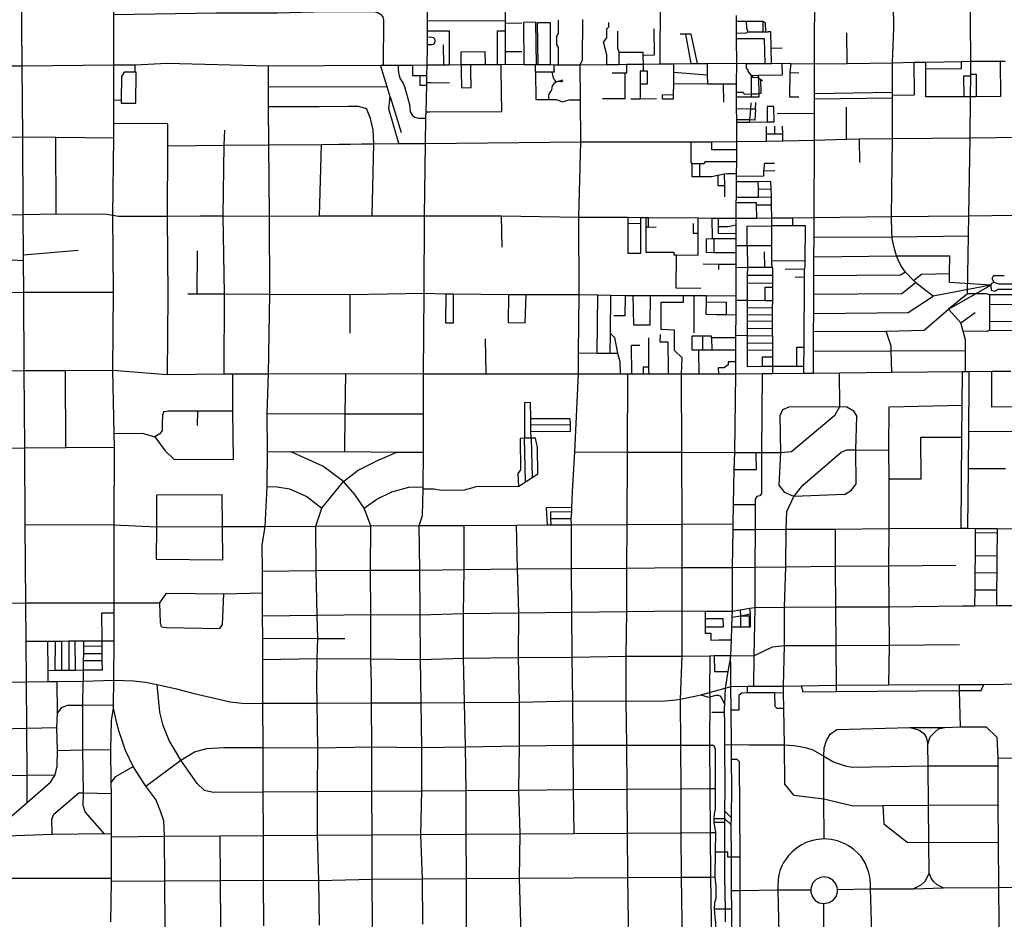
# Model space of a CAD drawing. Header units: millimetres. Extents: x 35 to 72953, y -43 to 70184.
# Tile 77 of 204: x 34433 to 36985, y 33298 to 35629. Entities that reach past the tile are written whole.
import ezdxf

# ---------------------------------------------------------------- set-up
doc = ezdxf.new("R2010")
doc.units = ezdxf.units.MM
doc.layers.add('roads_2', color=2, linetype='Continuous')
doc.layers.add('roads_3', color=3, linetype='Continuous')

msp = doc.modelspace()

# ---------------------------------------------------------------- linework, layer by layer
at = {"layer": 'roads_2'}
for points in [[(35477.96, 33285.18), (35476.97, 33402.21), (35473.15, 33517.46), (35475.41, 33630.68), (35475.34, 33742.86), (35473.39, 33858.52), (35471.64, 33971.06), (35471.25, 34086.44), (35470.3, 34202.35), (35468.47, 34317.74), (35477.41, 34344.18), (35479.2, 34412.88), (35479.35, 34418.43), (35480.03, 34507.7), (35479.75, 34607.21), (35479.83, 34711.19), (35481.36, 34920.1), (35482.08, 35120.07), (35484.55, 35307.74), (35486.25, 35373.69), (35486.64, 35390.14), (35488.25, 35458.65), (35488.42, 35465.7), (35488.85, 35484.19), (35489.5, 35511.56), (35489.91, 35557.61), (35489.97, 35563.21), (35490.15, 35583.82), (35490.19, 35587.97), (35490.29, 35599.27), (35490.53, 35625.98), (35491.19, 35728.02)], [(33058.73, 34712.26), (33075.71, 34712.34), (33236.07, 34713.16), (33433.57, 34714.17), (33491.66, 34714.47), (33637.14, 34715.22), (33842.61, 34716.27), (33953.28, 34716.85), (34047.66, 34717.33), (34153.77, 34717.88), (34245.88, 34718.37), (34348.79, 34718.9), (34445.35, 34719.41), (34551.94, 34719.95), (34674.75, 34720.61), (34815.87, 34709.32), (34962.9, 34710.62), (34985.68, 34710.63), (35078.2, 34710.51)], [(35078.2, 34710.51), (35278.62, 34711.39), (35479.83, 34711.19), (35641.77, 34711.13), (35881.15, 34710.96), (35989.37, 34711.03), (36009.35, 34710.88), (36019.29, 34710.88), (36049.34, 34710.86), (36064.37, 34710.84), (36114.53, 34711.11), (36148.7, 34710.8), (36193.76, 34710.77), (36243.83, 34710.74), (36288.72, 34710.7)], [(36288.72, 34710.7), (36357, 34711.39), (36384.42, 34711.67), (36465.65, 34712.51), (36490.16, 34712.75), (36557.86, 34713.44), (36693.61, 34715.41), (36876.52, 34716.73), (36884.26, 34716.79), (36893.7, 34716.88), (36952.12, 34717.48), (37001.76, 34718)]]:
    msp.add_lwpolyline(points, dxfattribs=at)
at = {"layer": 'roads_3'}
for points in [[(36893.18, 35120.4), (36896.13, 35322.54), (36897.34, 35428.82), (36897.96, 35483.14), (36898.01, 35487.53), (36898.39, 35520.88), (36896.23, 35733), (36897, 35931.37), (36897.91, 36134.37), (36897.26, 36339.62), (36895.92, 36466.82)], [(36490.16, 34712.75), (36490.42, 34769.21), (36490.66, 34820.43), (36490.82, 34867.26), (36490.98, 34917.75), (36491.2, 34965.06), (36491.42, 35014.21), (36491.82, 35064.63), (36492.22, 35116.11), (36492.52, 35316.71), (36492.79, 35385.52), (36492.93, 35422.37), (36493.24, 35436.48), (36493.3, 35514.09), (36494.22, 35731.84), (36492.82, 35931.93), (36496.15, 36135.08), (36495.73, 36336.53)], [(34677.81, 35511.44), (34677.72, 35641.99), (34676.08, 35713.59), (34676.85, 35802.89), (34676.03, 35862.41), (34674.39, 35915.51), (34673.56, 35962.97), (34672.6, 36046.48), (34672.52, 36053.14), (34672.36, 36066.73), (34671.34, 36114.5), (34670.76, 36316.61)], [(35692.1, 35512.89), (35692.16, 35546), (35692.27, 35599.41), (35692.31, 35619.67), (35692.33, 35626.57), (35692.53, 35728.77), (35692.53, 35743.86), (35692.44, 35931.4), (35688.81, 36132.01)], [(34453.01, 33600.4), (34452.52, 33671.22), (34451.69, 33792.56), (34450.87, 33913.25), (34450.14, 34018.57), (34449.46, 34117.8), (34448.07, 34320.42), (34446.71, 34518.94), (34445.35, 34719.41), (34443.95, 34922.93), (34443.38, 35004.71), (34443.29, 35019.67), (34442.57, 35123.82), (34441.19, 35324.88), (34440.27, 35508.79), (34438.52, 35715.87), (34437.2, 35907.93)], [(36093.42, 35514.18), (36094.22, 35684.22), (36093.6, 35720.76)], [(36884.26, 34716.79), (36884.13, 34752.12), (36884.06, 34770.68), (36883.97, 34798.87), (36877.99, 34821.36), (36872.3, 34842.69), (36840.42, 34878.49), (36950.04, 34940.96), (36800.53, 34912.17), (36775.36, 34931.6), (36755.05, 34947.28), (36749.41, 34953.09), (36729.16, 34973.95), (36718.79, 34989.03), (36711.84, 35001.73), (36705.56, 35016.85), (36699.32, 35038.18), (36694.14, 35061.64), (36693.84, 35066.24), (36693.2, 35076.08), (36692.8, 35118.33), (36694.75, 35320.48), (36694.74, 35424.87), (36694.75, 35433.24), (36695, 35439.61), (36694.74, 35517.14), (36698.08, 35606.65), (36696.99, 35731.34)], [(34677.72, 35641.99), (34942.81, 35645.99), (35101.46, 35646.06), (35226.76, 35649.62), (35348.58, 35649.71), (35360.16, 35648.16), (35368.4, 35642.99), (35374.01, 35635.87), (35376.09, 35627.1), (35375.32, 35510.82)], [(35490.53, 35625.98), (35692.33, 35626.57)], [(35692.31, 35619.67), (35734.5, 35620.31)], [(35772.25, 35512.29), (35771.24, 35621.84), (35738.83, 35621.12), (35739.49, 35512.52)], [(35776.62, 35512.25), (35775.54, 35621.33), (35807.6, 35621.52), (35808.2, 35512)], [(35829.83, 35511.83), (35829.27, 35557.39), (35825.51, 35563.39), (35824.96, 35585.92), (35830.01, 35592.84), (35829.64, 35627.62)], [(35885.91, 35511.42), (35892.2, 35524.22), (35892.71, 35629.42)], [(35955.07, 35512.64), (35954.89, 35537.2), (35946.15, 35570.45), (35954.54, 35581.87), (35954.41, 35605.22), (35960.01, 35609.84), (35959.99, 35621)], [(36275.38, 33976.35), (36276.32, 33981.26), (36277.83, 34021.34), (36279.11, 34055.41), (36279.69, 34079.76), (36280.08, 34095.94), (36280.75, 34209.47), (36281.79, 34307.56), (36281.78, 34322.05), (36282.95, 34372.41), (36285.05, 34462.77), (36286.1, 34507.48), (36288.72, 34710.7), (36288.94, 34742.11), (36289.16, 34773.28), (36289.38, 34804.2), (36289.42, 34810.99), (36289.8, 34864.18), (36290.06, 34901.49), (36290.14, 34912.99), (36290.05, 34986.86), (36290.03, 34993.8), (36290, 35024.21), (36289.97, 35043.42), (36290.02, 35061.16), (36289.92, 35074.5), (36289.89, 35096.87), (36289.88, 35113.92), (36290.33, 35154.12), (36290.49, 35168.32), (36290.93, 35208.3), (36291.09, 35223), (36291.16, 35229.41), (36291.52, 35261.42), (36291.86, 35291.1), (36292.1, 35312.51), (36291.4, 35363.21), (36291.32, 35369.29), (36290.91, 35398.68), (36290.5, 35428.5), (36290.63, 35440.69), (36290.84, 35461.99), (36291.38, 35515.7), (36291.16, 35578.51), (36291.1, 35594.23), (36291, 35624.15), (36290.95, 35639.03)], [(36360.33, 35597.39), (36359.72, 35623.78), (36316.23, 35624.01), (36291, 35624.15)], [(36316.23, 35624.01), (36316.91, 35607.66), (36320.43, 35597.26)], [(36367.02, 35597.4), (36366.28, 35620.13), (36359.72, 35623.78)], [(35490.29, 35599.27), (35546, 35599.75), (35546.57, 35511.93)], [(35671.42, 35512.76), (35671.38, 35599.42), (35692.27, 35599.41)], [(35986.91, 35512.76), (35986.45, 35544.59), (35982.91, 35554.02), (35983.08, 35598.51)], [(36048.42, 35537.01), (36078.09, 35537.22), (36077.62, 35604.47)], [(36158.78, 35591.12), (36144.89, 35590.86)], [(36189.38, 35514.91), (36173.43, 35591.04), (36158.78, 35591.12), (36172.71, 35514.78)], [(36291.1, 35594.23), (36314.09, 35593.99), (36320.43, 35597.26)], [(36320.43, 35597.26), (36360.33, 35597.39), (36367.02, 35597.4), (36372.66, 35597.41)], [(36381.72, 35515.39), (36380.61, 35555.27), (36379.53, 35597.47), (36372.66, 35597.41)], [(36577.41, 35515.37), (36576.85, 35594.6)], [(35490.15, 35583.82), (35501.12, 35583.51), (35504.46, 35582.31), (35507.94, 35578.68), (35509.58, 35575.03), (35509.34, 35571.44), (35508.39, 35568.24), (35507.12, 35566.23), (35504.47, 35564.21), (35501.76, 35563.52), (35498.66, 35563.33), (35489.97, 35563.21)], [(36364.98, 35515.26), (36364.65, 35547.67), (36363.79, 35578.91), (36336.61, 35578.84), (36291.16, 35578.51)], [(35532.34, 35511.84), (35531.44, 35563.35)], [(35577.2, 35512.14), (35577.44, 35545.57), (35639.05, 35545.73), (35639.6, 35512.54)], [(35692.16, 35546), (35734.97, 35546.27)], [(35986.45, 35544.59), (36048.34, 35544.5), (36048.42, 35537.01), (36048.67, 35513.58), (36048.98, 35495.27), (36041.02, 35495.13), (36041.55, 35462.45), (36041.57, 35423.86)], [(36380.61, 35555.27), (36409.24, 35555.06)], [(34677.81, 35511.44), (34732.44, 35511.76), (34814.79, 35515.94), (35077.73, 35508.87), (35368, 35510.77), (35375.32, 35510.82), (35414.2, 35510.42), (35451.12, 35510.98), (35489.5, 35511.56), (35532.34, 35511.84), (35546.57, 35511.93), (35577.2, 35512.14), (35602.57, 35512.35), (35639.6, 35512.54), (35671.42, 35512.76), (35680.63, 35512.82), (35692.1, 35512.89), (35739.49, 35512.52), (35770.16, 35512.29), (35772.25, 35512.29), (35776.62, 35512.25), (35808.2, 35512), (35817.91, 35511.93), (35829.83, 35511.83), (35885.91, 35511.42), (35955.07, 35512.64), (35986.91, 35512.76), (36005.65, 35513.02), (36048.67, 35513.58), (36093.42, 35514.18), (36127.71, 35514.44), (36172.71, 35514.78), (36189.38, 35514.91), (36214.61, 35515.11), (36291.38, 35515.7), (36316.23, 35514.88), (36364.98, 35515.26), (36381.72, 35515.39), (36409.1, 35515.61), (36431.56, 35515.2), (36493.3, 35514.09), (36577.41, 35515.37), (36694.74, 35517.14), (36750.99, 35518.17), (36781.43, 35518.73), (36873.77, 35520.42), (36898.39, 35520.88), (36974.44, 35521.39), (36986.87, 35521.47)], [(36127.71, 35514.44), (36127.6, 35500.6), (36127.54, 35492.46), (36127.29, 35461.16), (36127.09, 35434.37), (36126.99, 35422.56), (36098.83, 35422.42), (36098.95, 35434.24), (36127.09, 35434.37)], [(36214.61, 35515.11), (36214.93, 35500.63), (36215.25, 35485.96), (36215.77, 35461.95), (36256.45, 35461.98), (36272.63, 35461.93), (36290.84, 35461.99)], [(36290.5, 35428.5), (36329.99, 35428.39), (36329.9, 35436.14), (36329.47, 35483.24), (36329.46, 35484.21), (36348.15, 35484.47), (36410.04, 35485.38), (36409.1, 35515.61)], [(36316.23, 35514.88), (36315.83, 35502.58), (36320.5, 35499.43), (36320.38, 35494.15), (36329.47, 35483.24), (36332.99, 35479.05), (36344.24, 35479.56), (36348.31, 35477.1), (36353.69, 35473.8), (36358.13, 35471.1)], [(36431.56, 35515.2), (36429.01, 35491.32), (36428.28, 35428.72), (36452.28, 35428.36)], [(36694.75, 35433.24), (36752.4, 35433.8), (36750.99, 35518.17)], [(36974.44, 35521.39), (36974.61, 35429.38), (36912.22, 35428.93), (36897.34, 35428.82), (36881.15, 35428.78), (36781.24, 35428.51), (36781.39, 35501.04), (36781.43, 35518.73)], [(36781.39, 35501.04), (36874.15, 35502.48), (36873.77, 35520.42)], [(33631.88, 35503.96), (33835.73, 35509.84), (34038.69, 35507.3), (34239.27, 35508.63), (34440.27, 35508.79), (34677.81, 35511.44)], [(34676.87, 33844.81), (34676.28, 33853.62), (34677.27, 33917.06), (34677.96, 34018.85), (34678.46, 34092.05), (34678.63, 34117.25), (34678.05, 34319.91), (34678.99, 34520.55), (34678.47, 34556.25), (34674.75, 34720.61), (34676.37, 34922.75), (34674.46, 35122.15), (34677.02, 35322.6), (34677.01, 35359.61), (34677.34, 35420.51), (34677.81, 35511.44)], [(34696.77, 35420.26), (34696.72, 35412.02), (34734.3, 35411.83), (34735.23, 35492.27), (34732.31, 35492.28), (34704.21, 35492.42), (34697.08, 35481.44), (34696.77, 35420.26)], [(34732.31, 35492.28), (34732.44, 35511.76)], [(35078.2, 34710.51), (35081.96, 34917.61), (35080.53, 35119.88), (35079.22, 35304.15), (35078.51, 35403.69), (35078.14, 35453.84), (35077.73, 35508.87)], [(35415.69, 35307.53), (35390.17, 35397.67), (35393.58, 35428.69), (35385.51, 35454.6), (35368, 35510.77)], [(35414.2, 35510.42), (35414.36, 35498.76), (35415.65, 35486.29), (35419.41, 35475.13), (35425.99, 35465.08), (35430.26, 35455.63), (35443.8, 35409.14), (35444.21, 35400.73), (35445.22, 35389.67), (35450.89, 35380.49), (35457.36, 35376.1), (35467.46, 35373.58), (35486.25, 35373.69)], [(35451.12, 35510.98), (35451.13, 35484.17), (35470.11, 35484.18), (35488.85, 35484.19)], [(35486.64, 35390.14), (35494.13, 35390.13), (35495.97, 35390.13), (35682.45, 35390.74), (35681.41, 35497.02), (35681.39, 35498.83), (35680.63, 35512.82)], [(35577.2, 35512.14), (35577.06, 35498.37), (35577.09, 35497.16), (35578.1, 35452.28), (35603.61, 35452.55), (35602.83, 35497.29), (35602.81, 35498.25), (35602.57, 35512.35)], [(35770.43, 35492.2), (35770.42, 35498.94), (35770.16, 35512.29)], [(35817.91, 35511.93), (35817.93, 35498.92), (35818.17, 35492.6), (35812.42, 35492.55), (35770.43, 35492.2)], [(35770.43, 35492.2), (35771.09, 35421.92), (35803.87, 35421.93), (35824.52, 35421.94), (35839.3, 35416.04), (35857.49, 35421.21), (35880.38, 35421.22), (35886.51, 35421.22)], [(35812.42, 35492.55), (35814.74, 35482.1), (35816.66, 35475.87), (35819.06, 35473.86), (35819.95, 35470.85), (35823.11, 35466.57), (35828.78, 35469.22), (35841.26, 35472.76)], [(35869.78, 33520.21), (35868.72, 33633.59), (35867.65, 33748.49), (35866.58, 33863.38), (35864.89, 33976.56), (35864.45, 34093.26), (35863.38, 34206.58), (35863.67, 34319.83), (35862.81, 34336.51), (35863.97, 34353.19), (35864.08, 34364.7), (35865.76, 34406.12), (35871.49, 34508.52), (35881.15, 34710.96), (35881.61, 34764.97), (35882.9, 34916.3), (35882.27, 35117.23), (35887.23, 35312.28), (35886.51, 35421.22), (35885.91, 35511.42)], [(36005.65, 35513.02), (36005.86, 35489.62), (36001.24, 35489.62), (36001.65, 35423.34), (35943.55, 35423.05)], [(36001.24, 35489.62), (35968.4, 35489.7)], [(36041.55, 35462.45), (36060.62, 35462.46), (36060.23, 35495.14), (36048.98, 35495.27)], [(36127.54, 35492.46), (36215.25, 35485.96)], [(36429.01, 35491.32), (36452.76, 35491.21)], [(35470.11, 35484.18), (35470.12, 35458.64), (35488.25, 35458.65)], [(35488.42, 35465.7), (35497.19, 35465.58), (35498.61, 35465.59), (35546.76, 35465.35)], [(35823.11, 35466.57), (35817.55, 35462.68), (35813.51, 35457.14), (35811.12, 35446.58), (35807.08, 35439.79), (35804.18, 35435.64), (35803.67, 35432.24), (35803.87, 35421.93)], [(35828.78, 35469.22), (35838.14, 35468.6), (35840.54, 35467.96)], [(36290.63, 35440.69), (36307.78, 35440.6), (36311.04, 35435.92), (36329.9, 35436.14), (36344.14, 35436.32), (36349.14, 35437.06), (36354.38, 35437.85), (36353.69, 35473.8)], [(36329.99, 35428.39), (36349.31, 35428.53), (36349.14, 35437.06), (36348.31, 35477.1), (36348.15, 35484.47)], [(36881.15, 35428.78), (36880.23, 35482.99), (36897.96, 35483.14)], [(36898.01, 35487.53), (36912.06, 35487.67), (36912.22, 35428.93)], [(35385.51, 35454.6), (35078.14, 35453.84)], [(36215.77, 35461.95), (36127.29, 35461.16)], [(36256.45, 35461.98), (36256.97, 35414.83)], [(36695, 35439.61), (36493.24, 35436.48)], [(34677.34, 35420.51), (34696.77, 35420.26)], [(35393.58, 35428.69), (35405.7, 35389.8), (35421.95, 35336.47)], [(36016.81, 35423.72), (36041.57, 35423.86), (36083.63, 35424.01)], [(36324.9, 35363.31), (36325.27, 35368.09), (36325.33, 35368.87), (36327.59, 35397.44), (36328.82, 35412.93)], [(36339.82, 35397.15), (36340.6, 35413.54)], [(36694.74, 35424.87), (36492.93, 35422.37)], [(35078.51, 35403.69), (35209.17, 35403.75), (35284.96, 35404.79), (35310.72, 35404.29), (35331.95, 35398.76)], [(35346.93, 35120.73), (35351.22, 35306.88), (35349.65, 35342.96), (35342.57, 35372.62), (35331.95, 35398.76)], [(36290.91, 35398.68), (36327.59, 35397.44), (36339.82, 35397.15), (36337.91, 35367.77), (36325.33, 35368.87), (36291.32, 35369.29)], [(36291.4, 35363.21), (36324.9, 35363.31), (36370.28, 35363.47), (36388.11, 35363.52), (36387.98, 35403.31), (36370.15, 35403.25), (36370.28, 35363.47)], [(36576.21, 35319.28), (36576.11, 35402)], [(36492.79, 35385.52), (36396.48, 35384.5)], [(34816.11, 35358.84), (34677.01, 35359.61)], [(34816.11, 35358.84), (34816.13, 35301.51), (34815.56, 35119.55), (34817.29, 34913.83), (34815.87, 34709.32)], [(34962.9, 34710.62), (34963.81, 34918.01), (34960.7, 35120.55), (34963.65, 35302.99), (34964.67, 35342.13)], [(36368.77, 35314.12), (36368.64, 35332.62), (36368.49, 35352.1)], [(36390.11, 35332.82), (36390.1, 35352.5)], [(36410.96, 35315), (36410.58, 35333.02), (36410.18, 35352.51)], [(33634.37, 35317.15), (33837.42, 35321.21), (34040.54, 35322.23), (34162.81, 35321.26), (34240.17, 35323.93), (34441.19, 35324.88), (34527.48, 35323.95), (34677.02, 35322.6)], [(34527.65, 35125.17), (34527.48, 35323.95)], [(34816.13, 35301.51), (34963.65, 35302.99), (35079.22, 35304.15), (35215.74, 35305.52), (35261.22, 35305.98), (35289.57, 35306.26), (35320.42, 35306.57), (35351.22, 35306.88), (35415.69, 35307.53), (35484.55, 35307.74), (35887.23, 35312.28), (36173.08, 35312.44), (36226.55, 35312.47), (36292.1, 35312.51), (36368.77, 35314.12), (36410.96, 35315), (36492.52, 35316.71), (36576.21, 35319.28), (36609.48, 35319.62), (36694.75, 35320.48), (36896.13, 35322.54), (37032.58, 35323.93)], [(36175.61, 35255.88), (36173.18, 35259.36), (36173.08, 35312.44)], [(36291.86, 35291.1), (36226.68, 35291.07), (36226.55, 35312.47)], [(36368.64, 35332.62), (36390.11, 35332.82), (36410.58, 35333.02)], [(36610.28, 35258.93), (36609.48, 35319.62)], [(35210.61, 35120.56), (35215.74, 35305.52)], [(36194.55, 35255.76), (36206.82, 35255.85), (36210.36, 35261.51), (36291.52, 35261.42)], [(36291.16, 35229.41), (36267.83, 35229.4), (36260, 35227.9), (36242.03, 35224.45), (36225.77, 35221.33), (36195.08, 35221.24), (36175.8, 35221.05), (36175.61, 35255.88), (36194.55, 35255.76), (36195.08, 35221.24)], [(36291.09, 35223), (36361.77, 35223.81), (36361.57, 35237.17), (36390.03, 35237.54)], [(36361.57, 35237.17), (36363.91, 35256.6), (36389.68, 35257.12)], [(36242.03, 35224.45), (36242.46, 35198.96), (36260.27, 35198.97)], [(36260.79, 35169.56), (36260.27, 35198.97), (36260, 35227.9)], [(36382.06, 35114.96), (36381.48, 35149.01), (36381.13, 35169.37), (36380.54, 35189.86), (36379.98, 35209.1), (36347.26, 35208.8), (36290.93, 35208.3)], [(36347.91, 35168.99), (36347.58, 35189.34), (36347.26, 35208.8)], [(36347.58, 35189.34), (36380.54, 35189.86)], [(36290.49, 35168.32), (36347.91, 35168.99), (36381.13, 35169.37)], [(36342.98, 35148.73), (36342.87, 35154.27), (36290.33, 35154.12)], [(36343.65, 35114.53), (36342.98, 35148.73), (36381.48, 35149.01)], [(34395.69, 35123.07), (34442.57, 35123.82), (34527.65, 35125.17), (34659.16, 35124.94), (34674.46, 35122.15), (34689.55, 35119.27), (34815.56, 35119.55), (34902.09, 35120.03), (34960.7, 35120.55), (35080.53, 35119.88), (35210.61, 35120.56), (35223.36, 35120.58), (35346.93, 35120.73), (35360.03, 35120.64), (35482.08, 35120.07), (35682.01, 35119.97), (35882.27, 35117.23), (36009.68, 35116.44), (36043, 35116.2), (36056.17, 35116.12), (36063.21, 35116.06), (36191.8, 35114.85), (36227.05, 35114.51), (36243.23, 35114.36), (36289.88, 35113.92), (36343.65, 35114.53), (36382.06, 35114.96), (36436.37, 35115.56), (36492.22, 35116.11), (36692.8, 35118.33), (36788.14, 35119.38), (36893.18, 35120.4), (37011.99, 35121.89)], [(35683.76, 35039.4), (35682.01, 35119.97)], [(36009.68, 35116.44), (36009.5, 35100.85), (36009.56, 35023.94), (36042.79, 35023.42), (36042.9, 35101.13), (36043, 35116.2)], [(36056.17, 35116.12), (36056.14, 35090.56)], [(36063.01, 35090.69), (36063.21, 35116.06)], [(36191.77, 35100.92), (36191.8, 35114.85)], [(36227.05, 35114.51), (36227.51, 35061.41)], [(36243.23, 35114.36), (36243.16, 35093.1), (36268.62, 35092.72), (36289.89, 35096.87)], [(36384.12, 34809.77), (36384.16, 34828.64), (36384.2, 34846.23), (36384.23, 34863.96), (36384.27, 34881.33), (36384.67, 34901.17), (36384.87, 34935.49), (36384.94, 34946.55), (36385.06, 34965.66), (36385.16, 34983.01), (36383.85, 34987.42), (36382.12, 34993.44), (36382.12, 35003.62), (36382.09, 35043.35), (36382.07, 35094.13), (36382.06, 35114.96)], [(36465.65, 34712.51), (36465.72, 34730.37), (36465.92, 34780.16), (36466.68, 34960.93), (36466.76, 34981.29), (36468.53, 34989.09), (36468.66, 35002.92), (36469.48, 35094.43), (36436.64, 35094.41), (36436.37, 35115.56)], [(36888.98, 34918.24), (36892.09, 35068.12), (36893.18, 35120.4)], [(36009.5, 35100.85), (36042.9, 35101.13)], [(36082.68, 35090.32), (36063.01, 35090.69), (36056.14, 35090.56), (36055.68, 35026.44), (36128.68, 35026.48), (36128.69, 35019.44), (36134.25, 35019.38), (36191.59, 35018.72), (36191.72, 35074.53), (36191.77, 35100.92)], [(36191.72, 35074.53), (36179.19, 35074.78), (36179.18, 35100.67)], [(36243.16, 35093.1), (36243.04, 35075.26), (36289.92, 35074.5)], [(36318.69, 35043.41), (36318.66, 35093.85), (36382.07, 35094.13)], [(36436.64, 35094.41), (36382.07, 35094.13)], [(36232.28, 35024.86), (36213.25, 35025.08), (36213.37, 35061.15), (36227.51, 35061.41)], [(36227.51, 35061.41), (36232.26, 35061.4), (36290.02, 35061.16)], [(36232.26, 35061.4), (36232.28, 35024.86)], [(36491.82, 35064.63), (36693.84, 35066.24), (36892.09, 35068.12)], [(34443.29, 35019.67), (34584.83, 35031.35)], [(34893.58, 34918.27), (34894.04, 35029.51)], [(36289.97, 35043.42), (36318.69, 35043.41), (36382.09, 35043.35)], [(36318.69, 35043.41), (36318.97, 34987.03)], [(34340.7, 35010.65), (34443.38, 35004.71)], [(36134.25, 35019.38), (36133.53, 34933.7), (36198.71, 34933.24)], [(36290, 35024.21), (36232.28, 35024.86)], [(36363.94, 34987.3), (36363.16, 35026.75)], [(36491.42, 35014.21), (36705.56, 35016.85), (36843.28, 35016.6)], [(36950.04, 34940.96), (36842.32, 34947.22), (36842.65, 34970.79), (36843.28, 35016.6)], [(36290.03, 34993.8), (36244.3, 34994.37), (36204.26, 34994.88)], [(36244.3, 34994.37), (36244.3, 34981.46)], [(36290.05, 34986.86), (36318.97, 34987.03), (36363.94, 34987.3), (36383.85, 34987.42)], [(36318.97, 34987.03), (36318.86, 34965.88), (36318.75, 34946.27), (36318.51, 34901.4), (36318.46, 34881.78), (36318.42, 34864.55), (36318.39, 34847.08), (36318.34, 34829.1), (36318.29, 34810.62), (36318.41, 34790.76), (36318.51, 34773.16), (36318.75, 34730.06)], [(36468.66, 35002.92), (36382.12, 35003.62)], [(36466.76, 34981.29), (36417, 34981.77)], [(36385.06, 34965.66), (36318.86, 34965.88)], [(36466.68, 34960.93), (36442.78, 34961.17)], [(36729.16, 34973.95), (36716.15, 34966.92), (36491.2, 34965.06)], [(36749.41, 34953.09), (36770.47, 34968.95), (36842.65, 34970.79)], [(36958.47, 34947.4), (36953.6, 34956.82), (36956.25, 34963.86), (36957.51, 34965.75), (36984, 34966.01)], [(36318.75, 34946.27), (36384.94, 34946.55)], [(36365.12, 34901.24), (36365.36, 34935.48), (36384.87, 34935.49)], [(36490.98, 34917.75), (36719.34, 34919), (36755.05, 34947.28)], [(37094.79, 34942.95), (37010.7, 34943.07), (36971.55, 34943.12), (36958.47, 34947.4), (36951.84, 34944.99), (36950.04, 34940.96), (36950.4, 34927.52), (36960.31, 34925.01), (36967.89, 34930.3), (37010.59, 34930.11), (37094.76, 34929.75)], [(33636.15, 34915.41), (33840.34, 34917.8), (34046.77, 34921.87), (34243.75, 34922.41), (34338.67, 34921.88), (34443.95, 34922.93), (34676.37, 34922.75)], [(34868.83, 34918.38), (34893.58, 34918.27), (34963.81, 34918.01), (35081.96, 34917.61), (35290.2, 34916.76), (35481.36, 34920.1), (35537.72, 34918.42), (35557.68, 34918.14), (35699.98, 34916.21), (35745.46, 34916.23), (35882.9, 34916.3), (35931.25, 34915.49), (35964.98, 34914.93), (36002.39, 34914.32), (36022.33, 34913.98), (36068.32, 34913.82), (36153.46, 34913.96), (36165.39, 34913.88), (36180.42, 34913.78), (36211.97, 34913.55), (36290.14, 34912.99)], [(35289.75, 34816.47), (35290.2, 34916.76)], [(35537.72, 34918.42), (35537.02, 34843.4), (35557.56, 34843.04), (35557.68, 34918.14)], [(35699.98, 34916.21), (35699.01, 34843.81), (35743.48, 34842.82), (35745.46, 34916.23)], [(35930.2, 34764.88), (35931.25, 34915.49)], [(35963.61, 34764.49), (35964.12, 34815.8), (35964.98, 34914.93)], [(36002.39, 34914.32), (36001.76, 34861.43), (35972.58, 34861.54)], [(36022.33, 34913.98), (36023.9, 34837.92), (36066.85, 34837.94), (36068.32, 34913.82)], [(36149.76, 34752), (36130.05, 34771.1), (36130.52, 34824.41), (36095.66, 34825.39), (36095.6, 34896.7), (36153.42, 34896.86), (36153.45, 34907.65), (36153.46, 34913.96)], [(36180.42, 34913.78), (36179.89, 34816.76)], [(36211.97, 34913.55), (36211.88, 34897.34), (36211.7, 34865.56)], [(36490.82, 34867.26), (36735.47, 34870.22), (36800.53, 34912.17)], [(36946.15, 34915.35), (36940.78, 34917.16), (36937.49, 34918.27), (36888.98, 34918.24), (36840.42, 34878.49)], [(37094.74, 34914.68), (37079.51, 34914.86), (37077.81, 34914.88), (37016.66, 34915.59), (36946.15, 34915.35), (36946.2, 34890), (36946.16, 34846.09), (36946.31, 34823.03), (37017.74, 34824.31), (37078.12, 34824.1), (37080.31, 34824.09), (37094.52, 34824.04)], [(36211.88, 34897.34), (36263.72, 34896.52), (36264.28, 34864.64)], [(36290.06, 34901.49), (36318.51, 34901.4), (36365.12, 34901.24), (36384.67, 34901.17)], [(36384.27, 34881.33), (36318.46, 34881.78)], [(36490.66, 34820.43), (36678.65, 34821.39), (36777.33, 34824.06), (36840.42, 34878.49)], [(37077.47, 34890.18), (37016.96, 34890.42), (36946.2, 34890)], [(36211.7, 34865.56), (36238.09, 34864.91), (36248.83, 34864.92), (36264.28, 34864.64)], [(36264.28, 34864.64), (36289.8, 34864.18)], [(36318.42, 34864.55), (36384.23, 34863.96)], [(36872.3, 34842.69), (36908.88, 34869.76)], [(36318.34, 34829.1), (36384.16, 34828.64)], [(36384.2, 34846.23), (36318.39, 34847.08)], [(37077.7, 34846.91), (37017.55, 34846.63), (36946.16, 34846.09)], [(35641.77, 34711.13), (35640.78, 34801.9)], [(35964.12, 34815.8), (35974.3, 34805.32), (35982.23, 34764.13)], [(36064.37, 34710.84), (36063.95, 34722.26), (36063.92, 34728.35), (36063.56, 34804.16)], [(36114.53, 34711.11), (36114.32, 34722.51), (36113.97, 34792.74), (36093.38, 34792.85), (36093.74, 34812.46)], [(36202.43, 34808.32), (36175.4, 34808.42), (36175.42, 34773.1), (36193.23, 34773.11)], [(36226.3, 34804.05), (36226.18, 34808.45), (36202.43, 34808.32), (36202.32, 34773.11)], [(36289.38, 34804.2), (36276.22, 34804.08), (36226.3, 34804.05), (36226.82, 34773.12)], [(36289.42, 34810.99), (36318.29, 34810.62), (36384.12, 34809.77), (36384.18, 34789.92), (36384.24, 34772.32), (36384.13, 34754.23), (36384.36, 34730.57), (36384.42, 34711.67)], [(36693.61, 34715.41), (36691.73, 34769.57), (36691.27, 34782.98), (36678.65, 34821.39)], [(36946.31, 34823.03), (36940.88, 34821.15), (36940.02, 34820.85), (36877.99, 34821.36)], [(36019.29, 34710.88), (36018.88, 34785), (36040.08, 34785.02)], [(36384.18, 34789.92), (36318.41, 34790.76)], [(36447.2, 34730.42), (36447.17, 34780.4), (36465.92, 34780.16)], [(35881.61, 34764.97), (35930.2, 34764.88), (35963.61, 34764.49), (35973.78, 34764.37), (35982.23, 34764.13), (35988.93, 34743.13), (35989.37, 34711.03)], [(36148.7, 34710.8), (36149.76, 34752)], [(36193.76, 34710.77), (36193.35, 34768.22), (36193.23, 34773.11), (36202.32, 34773.11), (36226.82, 34773.12), (36235.07, 34773.13)], [(36235.07, 34773.13), (36251.62, 34773.26), (36263.94, 34773.26), (36289.16, 34773.28)], [(36318.51, 34773.16), (36384.24, 34772.32)], [(36384.13, 34754.23), (36357.12, 34754.2), (36357.63, 34730.37)], [(36884.06, 34770.68), (36691.73, 34769.57), (36490.42, 34769.21)], [(36063.92, 34728.35), (36049.33, 34728.34), (36049.32, 34722.44), (36049.34, 34710.86)], [(36288.94, 34742.11), (36268.83, 34742.22), (36268.83, 34734.49), (36258.8, 34726.32), (36243.73, 34726.35), (36243.83, 34710.74)], [(36318.75, 34730.06), (36357.63, 34730.37), (36384.36, 34730.57)], [(36384.36, 34730.57), (36447.2, 34730.42), (36465.72, 34730.37)], [(34553.05, 34519.68), (34551.94, 34719.95)], [(34987.73, 34488.99), (34986.16, 34615.2), (34985.68, 34710.63)], [(35066.06, 33280.75), (35065.59, 33399.4), (35065.12, 33514.73), (35064.7, 33627.66), (35064.21, 33742.69), (35063.75, 33857.35), (35063.29, 33971.13), (35063.07, 34026.44), (35062.84, 34083.77), (35062.6, 34143.12), (35062.37, 34199.94), (35062.1, 34267.08), (35069.92, 34315.66), (35074.39, 34418.66), (35075.24, 34509.72), (35074.7, 34608.58), (35078.2, 34710.51)], [(35275.73, 34509.73), (35276.43, 34607.22), (35278.62, 34711.39)], [(36005.1, 33863.02), (36005.19, 33979.28), (36006.31, 34095.02), (36006.91, 34207.81), (36007.51, 34320.59), (36008.47, 34508.22), (36009.35, 34710.88)], [(36152.67, 33115.79), (36152.51, 33179.14), (36149.63, 33292.58), (36148.52, 33406.48), (36147.48, 33521.67), (36147.25, 33635.66), (36146.47, 33748.88), (36145.98, 33868.23), (36149.87, 33979.76), (36150.27, 34096.67), (36150, 34208.97), (36149.72, 34321.35), (36149.27, 34507.84), (36148.7, 34710.8)], [(36357, 34711.39), (36355.59, 34507.29), (36355.44, 34400.49), (36351.15, 34395.21), (36343.31, 34393.44), (36339.53, 34386.4), (36339.47, 34372.3), (36339.23, 34307.89), (36338.32, 34210.22), (36337.9, 34105.52), (36335.45, 33980.65), (36335.2, 33901.38)], [(36558.38, 34626.18), (36557.86, 34713.44)], [(36872.96, 34310.85), (36874.99, 34547), (36875.29, 34629.76), (36876.52, 34716.73)], [(36890.07, 34310.77), (36891.59, 34466.07), (36892.94, 34561.61), (36893.83, 34689.21), (36893.7, 34716.88)], [(37093.03, 34628.92), (37083.81, 34629.04), (37071.29, 34628.91), (37063.97, 34625.51), (36952.68, 34624.95), (36952.26, 34709.43), (36952.12, 34717.48)], [(35757.87, 34561.28), (35860.82, 34562.46), (35860.35, 34579.42), (35859.92, 34594.64), (35757.73, 34593.97), (35757.33, 34636.34), (35741.54, 34635.82), (35741.84, 34543.85)], [(36403.78, 34602.97), (36410.65, 34618.27), (36427.51, 34625.61), (36558.38, 34626.18), (36577.08, 34625.19), (36593.47, 34615.79), (36602.35, 34600.06)], [(36405.38, 34507.17), (36433.13, 34509.45), (36546.26, 34605.06), (36558.38, 34626.18)], [(36685.61, 33905.13), (36687.29, 34007.93), (36686.16, 34107.23), (36685.42, 34213.54), (36685.98, 34309.84), (36686.19, 34438.57), (36685.27, 34513.11), (36686.22, 34625.25)], [(36686.22, 34625.25), (36875.29, 34629.76)], [(34806.79, 34613.12), (34803.77, 34603.57), (34802.26, 34582.44), (34802.26, 34564.34), (34796.71, 34555.29), (34783.57, 34547.74)], [(34806.79, 34613.12), (34817.91, 34614.64), (34894.71, 34614.67), (34986.16, 34615.2)], [(34894.48, 34577.03), (34894.71, 34614.67)], [(35074.7, 34608.58), (35276.43, 34607.22), (35479.75, 34607.21)], [(36419.23, 34308.28), (36421.59, 34354.57), (36439.26, 34392.8), (36415.69, 34403.65), (36401.76, 34422.52), (36405.38, 34507.17), (36403.78, 34602.97)], [(36570.63, 34397.89), (36589.08, 34409.14), (36600.93, 34426.07), (36600.37, 34514.07), (36602.35, 34600.06)], [(35758.39, 34543.94), (35757.87, 34561.28), (35757.79, 34578.51), (35757.73, 34593.97)], [(35757.79, 34578.51), (35860.35, 34579.42)], [(34678.47, 34556.25), (34750.72, 34556.78), (34783.57, 34547.74), (34810.37, 34511.05), (34832.6, 34489.93), (34987.73, 34488.99)], [(36769.07, 34438.74), (36768.77, 34547.19)], [(36768.77, 34547.19), (36874.99, 34547)], [(36892.94, 34561.61), (37092.06, 34562.65)], [(33639.04, 34513.37), (33845.73, 34514.79), (33951.18, 34515.51), (34046.93, 34516.17), (34134.86, 34516.78), (34153.78, 34516.91), (34247.96, 34517.56), (34349.08, 34518.27), (34446.71, 34518.94), (34553.05, 34519.68), (34678.99, 34520.55)], [(35770.34, 34544), (35758.39, 34543.94), (35741.84, 34543.85), (35730.21, 34543.79), (35730.88, 34461.83), (35724.58, 34452.53), (35725.99, 34419.04), (35614.92, 34417.72)], [(35743.67, 34430.76), (35741.84, 34543.85)], [(35758.39, 34543.94), (35761.08, 34442.29)], [(35775.99, 34452.16), (35774.95, 34519.92), (35770.34, 34544)], [(35075.24, 34509.72), (35136.41, 34509.1), (35275.73, 34509.73), (35411.08, 34507.59), (35480.03, 34507.7)], [(35349.5, 32830.18), (35349.05, 32941.56), (35348.58, 33056.28), (35348.12, 33172.59), (35347.66, 33285.91), (35347.19, 33401.67), (35346.73, 33516.59), (35346.26, 33629.73), (35345.8, 33744.4), (35345.34, 33858.72), (35344.71, 33906.29), (35342.95, 33972.41), (35343.44, 34087.04), (35342.38, 34202.21), (35343.27, 34317.09), (35326.33, 34362.91), (35301.67, 34398.66), (35272.1, 34431.63), (35219.09, 34471.27), (35174.89, 34491.79), (35136.41, 34509.1)], [(35210.04, 33282.23), (35208.78, 33398.43), (35205.29, 33515.19), (35205.56, 33628.7), (35206.18, 33742.16), (35204.12, 33857.82), (35203.73, 33909.25), (35204.67, 33973.73), (35206.05, 34024.8), (35203.96, 34085.38), (35201.92, 34201.04), (35200.63, 34316.34), (35216.47, 34362.73), (35272.1, 34431.63), (35310.39, 34460.9), (35362.29, 34487.32), (35411.08, 34507.59)], [(35871.49, 34508.52), (36008.47, 34508.22), (36149.27, 34507.84), (36286.1, 34507.48), (36342.17, 34507.33), (36355.59, 34507.29), (36405.38, 34507.17)], [(36285.05, 34462.77), (36297.38, 34462.78), (36342.57, 34462.67), (36342.17, 34502.06), (36342.17, 34507.33)], [(36439.26, 34392.8), (36462.99, 34422.47), (36561.8, 34508.2), (36576.36, 34514.36), (36600.37, 34514.07)], [(36600.37, 34514.07), (36685.27, 34513.11)], [(35725.99, 34419.04), (35743.67, 34430.76), (35761.08, 34442.29), (35775.99, 34452.16)], [(36891.59, 34466.07), (36987.46, 34465.51)], [(35074.39, 34418.66), (35100.77, 34417.89), (35132.44, 34412.63), (35177.18, 34393.08), (35216.47, 34362.73)], [(35326.33, 34362.91), (35358.54, 34385.86), (35398.04, 34405.43), (35442.17, 34417.1), (35479.35, 34418.43)], [(35479.2, 34412.88), (35506.84, 34413.17), (35526.26, 34409.62), (35585.89, 34410.15), (35614.92, 34417.72)], [(36686.19, 34438.57), (36769.07, 34438.74)], [(34788.24, 34230.43), (34788.73, 34314.19), (34789.21, 34397.54)], [(34789.21, 34397.54), (34958.2, 34398.58)], [(34959.66, 34229.07), (34958.92, 34315.09), (34958.2, 34398.58)], [(36570.63, 34397.89), (36439.26, 34392.8)], [(36282.95, 34372.41), (36339.47, 34372.3)], [(35864.08, 34364.7), (35798, 34363.67), (35800.41, 34319.49)], [(35863.97, 34353.19), (35809, 34352.62), (35809.01, 34336.28), (35809.81, 34319.54)], [(34448.07, 34320.42), (34678.05, 34319.91)], [(34678.05, 34319.91), (34788.73, 34314.19)], [(34788.73, 34314.19), (34958.92, 34315.09), (35069.92, 34315.66), (35200.63, 34316.34), (35343.27, 34317.09), (35468.47, 34317.74), (35585.35, 34318.36), (35721.2, 34319.08), (35800.41, 34319.49), (35809.81, 34319.54), (35863.67, 34319.83), (36007.51, 34320.59), (36149.72, 34321.35), (36281.78, 34322.05)], [(35596.68, 32611.28), (35594.01, 32721.82), (35593.96, 32832.06), (35593.91, 32945.53), (35594.66, 33058.81), (35593.79, 33175.06), (35591.63, 33286.42), (35590.97, 33403.01), (35590.23, 33518.27), (35590.21, 33631.53), (35588.54, 33744.52), (35586.14, 33859.5), (35583.51, 33974.52), (35583.14, 34089.91), (35584.92, 34204.24), (35585.35, 34318.36)], [(35738.74, 32328.64), (35736.59, 32466.52), (35734.69, 32612.08), (35736.32, 32720.27), (35735.46, 32832.93), (35733.79, 32948.01), (35734.54, 33059.86), (35734.52, 33114.58), (35732.85, 33176.06), (35731.67, 33287.97), (35728.84, 33403.99), (35730.11, 33519.24), (35727.23, 33632.54), (35728.68, 33747.41), (35728.43, 33860.03), (35726.2, 33976.05), (35726.41, 34091.61), (35723.37, 34205.41), (35721.2, 34319.08)], [(35809.01, 34336.28), (35862.81, 34336.51)], [(36281.79, 34307.56), (36339.23, 34307.89), (36419.23, 34308.28), (36546.93, 34308.37), (36685.98, 34309.84), (36872.96, 34310.85), (36890.07, 34310.77), (36909.48, 34310.59), (36966.34, 34309.8), (36985.52, 34309.63), (37090.69, 34310.7), (37291.73, 34313.44), (37491.82, 34313.96)], [(36439.17, 33619.35), (36415.91, 33647.51), (36414.84, 33750.09), (36413.28, 33843.87), (36412.98, 33884.95), (36412.74, 33901.96), (36415.03, 34006.83), (36415.38, 34106.26), (36418.6, 34211.27), (36419.23, 34308.28)], [(36549.85, 33887.79), (36549.73, 33904.57), (36549.03, 34006.77), (36548.33, 34107.36), (36547.59, 34212.36), (36546.93, 34308.37)], [(36909.48, 34310.59), (36909.38, 34299.02), (36908.89, 34239.68), (36908.51, 34194.42), (36908.31, 34150.93), (36907.72, 34110.18)], [(36966.22, 34298.3), (36909.38, 34299.02)], [(36966.34, 34309.8), (36966.22, 34298.3), (36965.66, 34240.23), (36965.23, 34195.72), (36964.8, 34151.46), (36964.83, 34110.88)], [(36908.89, 34239.68), (36965.66, 34240.23)], [(34788.24, 34230.43), (34959.66, 34229.07)], [(35062.37, 34199.94), (35201.92, 34201.04), (35342.38, 34202.21), (35470.3, 34202.35), (35584.92, 34204.24), (35723.37, 34205.41), (35863.38, 34206.58), (36006.91, 34207.81), (36150, 34208.97), (36280.75, 34209.47), (36338.32, 34210.22), (36418.6, 34211.27), (36547.59, 34212.36), (36685.42, 34213.54), (36859.26, 34215.01)], [(36965.23, 34195.72), (36908.51, 34194.42)], [(33853.18, 34113), (34049.74, 34115.99), (34252.15, 34116.65), (34449.46, 34117.8), (34678.63, 34117.25), (34796.87, 34117.79), (34814.05, 34142.94), (34962.09, 34140.99), (35062.6, 34143.12)], [(34952.02, 34051.47), (34958.59, 34061.03), (34962.09, 34140.99)], [(36908.31, 34150.93), (36964.8, 34151.46)], [(34800.94, 34055.44), (34798.41, 34065.49), (34796.87, 34117.79)], [(36885.8, 34109.96), (36907.72, 34110.18), (36964.83, 34110.88), (37086.7, 34110.4), (37291.66, 34110.44), (37491.47, 34112.95)], [(34598.46, 33986.02), (34647.4, 33986.63), (34647.2, 34005.76), (34647.19, 34018.82), (34646.38, 34091.66), (34678.46, 34092.05)], [(35062.84, 34083.77), (35203.96, 34085.38), (35343.44, 34087.04), (35471.25, 34086.44), (35583.14, 34089.91), (35726.41, 34091.61), (35864.45, 34093.26), (36006.31, 34095.02), (36150.27, 34096.67), (36209.52, 34096.34), (36280.08, 34095.94), (36300.02, 34099.25), (36324.97, 34103.38), (36337.9, 34105.52), (36415.38, 34106.26), (36548.33, 34107.36), (36686.16, 34107.23), (36876.74, 34110.09)], [(36209.52, 34096.34), (36209.53, 34075.88), (36209.54, 34055.5), (36209.55, 34039.16), (36224.15, 34039.17)], [(36300.02, 34099.25), (36301.11, 34082.83), (36301.24, 34055.57)], [(36324.89, 34055.74), (36327.33, 34055.82), (36327.5, 34087.81), (36301.11, 34082.83)], [(36327.5, 34087.81), (36324.97, 34103.38)], [(36876.74, 34110.09), (36885.8, 34109.96)], [(36209.54, 34055.5), (36257.05, 34055.78), (36256.53, 34075.77), (36209.53, 34075.88)], [(36301.11, 34082.83), (36279.69, 34079.76)], [(36324.89, 34055.74), (36324.92, 34082.91), (36301.11, 34082.83)], [(34800.94, 34055.44), (34813.57, 34053.93), (34952.02, 34051.47)], [(36224.15, 34039.17), (36224.34, 34021.07), (36245.47, 34021.32), (36255.85, 34021.45), (36277.83, 34021.34)], [(36279.11, 34055.41), (36301.24, 34055.57), (36324.89, 34055.74)], [(34450.14, 34018.57), (34506.34, 34018.64), (34525.17, 34018.66), (34542.64, 34018.69), (34560.68, 34018.71), (34577.36, 34018.72), (34598.74, 34018.75), (34647.19, 34018.82), (34677.96, 34018.85)], [(34506.95, 33942.65), (34506.34, 34018.64)], [(34525.17, 34018.66), (34524.81, 33942.84)], [(34543.06, 33943.05), (34542.64, 34018.69)], [(34560.68, 34018.71), (34561.11, 33943.25)], [(34578.17, 33943.44), (34577.36, 34018.72)], [(34598.74, 34018.75), (34598.62, 34004.96), (34598.46, 33986.02), (34598.3, 33967.09), (34598.1, 33943.65), (34597.84, 33914.85)], [(35063.07, 34026.44), (35206.05, 34024.8), (35275.79, 34025.34)], [(35063.29, 33971.13), (35204.67, 33973.73), (35342.95, 33972.41), (35471.64, 33971.06), (35583.51, 33974.52), (35726.2, 33976.05), (35864.89, 33976.56), (36005.19, 33979.28), (36149.87, 33979.76), (36222.14, 33980.68), (36233.28, 33980.81), (36276.32, 33981.26), (36335.45, 33980.65), (36384.21, 34003.4), (36415.03, 34006.83), (36549.03, 34006.77), (36687.29, 34007.93), (36868.7, 34009.6)], [(34507.36, 33913.39), (34506.95, 33942.65), (34524.81, 33942.84), (34543.06, 33943.05), (34561.11, 33943.25), (34578.17, 33943.44), (34598.1, 33943.65), (34647.81, 33943.87), (34647.59, 33967.11), (34647.4, 33986.63)], [(34598.62, 34004.96), (34647.2, 34005.76)], [(34647.59, 33967.11), (34598.3, 33967.09)], [(36222.14, 33980.68), (36221.29, 33885.01), (36221.33, 33873.87), (36220.99, 33749.11), (36222.05, 33636.22), (36222.37, 33522.27), (36223.44, 33407.15), (36225.26, 33293.42), (36225.83, 33179.18), (36216.73, 33169.91), (36217.53, 33115.21)], [(36233.28, 33980.81), (36233.75, 33939.55), (36268.8, 33939.83)], [(36275.38, 33976.35), (36271.13, 33954.31), (36268.8, 33939.83), (36261.83, 33896.56), (36259.48, 33854.78), (36258.94, 33845.12), (36259.07, 33833.78), (36259.36, 33810.36), (36259.89, 33750.01), (36260.97, 33635.85), (36259.94, 33578.57), (36259.58, 33558.54), (36259.77, 33549.06), (36260.01, 33520.18), (36260.03, 33471.43), (36260.07, 33407.02), (36261.5, 33324.55), (36261.65, 33291.35)], [(36279.6, 33177.74), (36278.52, 33324.5), (36278.02, 33372.09), (36277.61, 33458.24), (36277.21, 33542.07), (36277.49, 33560.46), (36278.68, 33638.58), (36278.08, 33711.83), (36277.76, 33750.72), (36277.03, 33839.24), (36276.53, 33900.94), (36276.11, 33952.64), (36275.38, 33976.35)], [(34285.03, 33552.76), (34314.95, 33553.57), (34371.15, 33551.06), (34391.45, 33551.61), (34406.31, 33559.23), (34453.01, 33600.4), (34514.14, 33653.73), (34525.12, 33671.92), (34530.8, 33694.47), (34531.29, 33735.21), (34529.93, 33794.23), (34531.26, 33831.75), (34530.78, 33913.45)], [(34378.02, 33912.33), (34450.87, 33913.25), (34507.36, 33913.39), (34530.78, 33913.45), (34597.84, 33914.85), (34677.27, 33917.06), (34727.97, 33915.71), (34759.55, 33912.38), (34789.72, 33905.7), (34840.03, 33894.68), (34885.75, 33882.84), (34978.45, 33861.09), (35017.36, 33857.09), (35063.75, 33857.35), (35204.12, 33857.82), (35345.34, 33858.72), (35473.39, 33858.52), (35586.14, 33859.5), (35728.43, 33860.03), (35866.58, 33863.38), (36005.1, 33863.02), (36105.21, 33863.86), (36126.25, 33865.2), (36145.98, 33868.23), (36190.48, 33877.38), (36198.8, 33879.62), (36221.29, 33885.01), (36261.83, 33896.56), (36276.53, 33900.94), (36319.17, 33901.26), (36335.2, 33901.38), (36412.74, 33901.96), (36458.79, 33902.84), (36549.73, 33904.57), (36685.61, 33905.13), (36868.42, 33906.24), (36931.5, 33905.98), (37036.52, 33908.09)], [(34517.3, 33518.12), (34516.87, 33556.94), (34522.24, 33569.86), (34586.41, 33625.09), (34598.53, 33625.09), (34596.95, 33736.88), (34597.31, 33852.36), (34597.84, 33914.85)], [(34911.54, 33632.39), (34893.63, 33649.34), (34851.18, 33709.62), (34820.44, 33761.09), (34805.07, 33799.72), (34796.16, 33834.31), (34789.72, 33905.7)], [(36413.28, 33843.87), (36396.13, 33843.71), (36390.69, 33848.86), (36390.04, 33884.68), (36319.04, 33884.02), (36305.03, 33883.88), (36296.82, 33877.47), (36297.21, 33839.25), (36277.03, 33839.24)], [(36319.04, 33884.02), (36319.17, 33901.26)], [(36390.04, 33884.68), (36412.98, 33884.95)], [(36458.79, 33902.84), (36462.51, 33887.15), (36549.85, 33887.79), (36868.81, 33890.71), (36924.45, 33890.62), (36931.5, 33905.98)], [(36871.12, 33796.62), (36868.81, 33890.71), (36868.42, 33906.24)], [(36015.78, 32794.05), (36014.93, 32878.44), (36014.29, 32943.31), (36012.57, 33114.09), (36011.94, 33178.08), (36010.81, 33291.05), (36009.66, 33405.94), (36008.52, 33520.79), (36007.38, 33634.63), (36006.24, 33748.59), (36005.1, 33863.02)], [(36198.8, 33879.62), (36218.4, 33873.15), (36221.33, 33873.87), (36238.34, 33878.37), (36242.99, 33878.38), (36247.44, 33876.3), (36251.6, 33871.85), (36259.48, 33854.78)], [(34531.26, 33831.75), (34542.69, 33846.01), (34557.52, 33852.39), (34597.31, 33852.36), (34676.28, 33853.62)], [(34669.74, 33291.4), (34671.43, 33396.66), (34671.55, 33404.1), (34671.65, 33511.52), (34671.76, 33519.33), (34671.13, 33623.22), (34670.18, 33651.95), (34669.44, 33737.48), (34671.11, 33812.6), (34676.87, 33844.81)], [(34819.55, 32332.29), (34816.03, 32459.67), (34815.04, 32606.76), (34815.98, 32716.62), (34813.37, 32825.71), (34812.53, 32938.36), (34813.26, 33052.95), (34811.5, 33169.4), (34810.27, 33277.86), (34809.63, 33397.53), (34808.57, 33512.89), (34806.54, 33552.91), (34797.94, 33578.04), (34785.8, 33608.21), (34760.01, 33642.91), (34727.66, 33693.19), (34707.83, 33734.75), (34698.12, 33763.71), (34691.64, 33783.03), (34685.16, 33805.55), (34676.87, 33844.81)], [(36259.07, 33833.78), (36226.63, 33833.64)], [(34288.18, 33791.73), (34313.25, 33791.74), (34378.17, 33791.52), (34451.69, 33792.56), (34529.93, 33794.23)], [(36517.34, 33720.03), (36518.17, 33741.74), (36524.25, 33760.87), (36533.68, 33777.27), (36550.56, 33789.53)], [(36550.56, 33789.53), (36739.75, 33794.21), (36831.03, 33794.84), (36871.12, 33796.62), (36937.82, 33796.16)], [(36739.75, 33794.21), (36763.52, 33788.52), (36776.14, 33778.71), (36782.38, 33769.52), (36786.9, 33751.8)], [(36786.9, 33751.8), (36792.34, 33770.1), (36804.14, 33781.65), (36814.57, 33791.16), (36831.03, 33794.84)], [(36998.83, 33174.09), (36972.54, 33197.7), (36970.92, 33379.76), (36969.33, 33497.44), (36968.77, 33594.5), (36968.71, 33695.08), (36968.69, 33714.7), (36966.65, 33768.51), (36937.82, 33796.16)], [(34531.29, 33735.21), (34596.95, 33736.88), (34669.44, 33737.48)], [(34760.01, 33642.91), (34851.18, 33709.62), (34886.03, 33731.81), (34918.36, 33740.37), (34962.75, 33742.65), (35064.21, 33742.69), (35206.18, 33742.16), (35345.8, 33744.4), (35475.34, 33742.86), (35588.54, 33744.52), (35728.68, 33747.41), (35867.65, 33748.49), (36006.24, 33748.59), (36146.47, 33748.88), (36220.99, 33749.11), (36228.6, 33749.13)], [(36229.82, 33179.18), (36236.13, 33181.58), (36238.29, 33187.99), (36236.92, 33290.86), (36236.67, 33293.54), (36233.78, 33324.62), (36235.04, 33340.79), (36237.87, 33352.63), (36237.95, 33383.56), (36235.35, 33407.26), (36236.34, 33471.18), (36237.15, 33522.39), (36233.32, 33549.39), (36233.33, 33558.92), (36234.22, 33570.48), (36236.28, 33582.27), (36236.58, 33636.33), (36236.33, 33737.4), (36234.18, 33745.1), (36228.6, 33749.13)], [(36259.89, 33750.01), (36277.76, 33750.72), (36323.95, 33749.74), (36414.84, 33750.09), (36439.16, 33748), (36455.73, 33745.39), (36472.03, 33742.03), (36488.31, 33736.29), (36517.34, 33720.03), (36540.32, 33706.52), (36551.42, 33702.23), (36572.69, 33695.32), (36590.22, 33691.85), (36787.48, 33695.43), (36968.71, 33695.08)], [(36790.35, 33417.46), (36789.53, 33496.32), (36788.53, 33593.37), (36787.48, 33695.43), (36786.9, 33751.8)], [(36968.69, 33714.7), (37067.51, 33716.42), (37087.83, 33716.78), (37291.52, 33721.77), (37490.83, 33726.06), (37691.53, 33730.36), (37891.9, 33734.05), (38012.07, 33737.01)], [(36279.6, 33177.74), (36291.77, 33177.75), (36295.42, 33181.16), (36300.87, 33186.3), (36300.27, 33372.4), (36299.9, 33458.25), (36298.83, 33705.82), (36292.38, 33712.01), (36278.08, 33711.83)], [(36517.85, 33506.23), (36517.5, 33609.34), (36517.34, 33720.03)], [(34670.18, 33651.95), (34682.31, 33667.18), (34727.66, 33693.19)], [(34283.4, 33669.6), (34314.1, 33669.9), (34376.99, 33670.5), (34452.52, 33671.22), (34525.12, 33671.92)], [(34911.54, 33632.39), (34935.98, 33626.67), (35064.7, 33627.66), (35205.56, 33628.7), (35346.26, 33629.73), (35475.41, 33630.68), (35590.21, 33631.53), (35727.23, 33632.54), (35868.72, 33633.59), (36007.38, 33634.63), (36147.25, 33635.66), (36222.05, 33636.22), (36236.58, 33636.33)], [(34652.64, 33520.01), (34603.47, 33575.83), (34598.19, 33592.07), (34598.53, 33625.09)], [(34598.53, 33625.09), (34671.13, 33623.22)], [(36439.17, 33619.35), (36517.5, 33609.34), (36592.8, 33591.27), (36669.61, 33592.32), (36788.53, 33593.37), (36968.77, 33594.5)], [(36259.94, 33578.57), (36277.49, 33560.46)], [(36669.61, 33592.32), (36672.67, 33545.05), (36732.83, 33497.31), (36789.53, 33496.32), (36969.33, 33497.44)], [(36233.33, 33558.92), (36259.58, 33558.54)], [(36259.58, 33558.54), (36277.21, 33542.07)], [(36233.32, 33549.39), (36259.77, 33549.06)], [(34230.97, 33500.02), (34283.53, 33501.66), (34318.29, 33520.17), (34375.13, 33513.24), (34517.3, 33518.12), (34652.64, 33520.01), (34671.76, 33519.33)], [(34671.65, 33511.52), (34808.57, 33512.89), (34953.26, 33513.89), (35065.12, 33514.73), (35205.29, 33515.19), (35346.73, 33516.59), (35473.15, 33517.46), (35590.23, 33518.27), (35730.11, 33519.24), (35869.78, 33520.21), (36008.52, 33520.79), (36147.48, 33521.67), (36222.37, 33522.27), (36237.15, 33522.39)], [(34961.36, 32332.37), (34960.48, 32460.74), (34959.43, 32607.59), (34958.72, 32717.13), (34957.97, 32826.55), (34957.19, 32940.02), (34956.42, 33054.01), (34956.02, 33111.42), (34955.62, 33170.43), (34954.88, 33279.45), (34954.05, 33398.54), (34953.26, 33513.89)], [(36517.85, 33506.23), (36502.17, 33504.79), (36487.89, 33501.49), (36471.68, 33496.23), (36458.24, 33489.59), (36451.78, 33485.28), (36445.37, 33480.72), (36434.55, 33471.81), (36425.76, 33462.8), (36420.32, 33455.55), (36412.94, 33444.86), (36409.07, 33438.18), (36405.76, 33430.36), (36403.03, 33423.06), (36400.97, 33415.93), (36399.52, 33408.72), (36398.61, 33399.73), (36398.27, 33382.65), (36398.29, 33373.78), (36401.48, 33223.03)], [(36642.18, 33235.35), (36637.88, 33376.21), (36637.88, 33389.28), (36637.01, 33400.9), (36635.07, 33411.01), (36632.56, 33421.81), (36628.9, 33431.83), (36624.89, 33441.87), (36619.67, 33450.66), (36613.65, 33460.39), (36606.39, 33468.35), (36595.27, 33478.56), (36583.06, 33486.92), (36569.65, 33494.4), (36552.7, 33500.63), (36535.72, 33504.31), (36517.85, 33506.23)], [(36299.9, 33458.25), (36277.61, 33458.24), (36268.39, 33458.41), (36268.25, 33471.69), (36260.03, 33471.43), (36236.34, 33471.18)], [(33938.18, 33400.24), (34230.9, 33403.87), (34671.55, 33404.1)], [(34671.43, 33396.66), (34809.63, 33397.53), (34954.05, 33398.54), (35065.59, 33399.4), (35208.78, 33398.43), (35347.19, 33401.67), (35476.97, 33402.21), (35590.97, 33403.01), (35728.84, 33403.99), (36009.66, 33405.94), (36148.52, 33406.48), (36223.44, 33407.15), (36235.35, 33407.26)], [(36517.16, 33338.16), (36531.14, 33340.74), (36541.35, 33347.17), (36548.73, 33356.67), (36552.41, 33368.12), (36552.15, 33374.41), (36551.92, 33380.13), (36548.3, 33389.65), (36540.66, 33398.97), (36530.29, 33405.11), (36518.43, 33407.37), (36508.09, 33405.94), (36497.27, 33400.59), (36488.96, 33391.88), (36484.13, 33380.86), (36483.84, 33373.87), (36483.57, 33367.52), (36487.44, 33356.14), (36495, 33346.75), (36505.31, 33340.51), (36517.16, 33338.16)], [(36790.35, 33417.46), (36779.24, 33395.83), (36768.6, 33386.25), (36749.86, 33376.35)], [(36826.09, 33379.24), (36810.93, 33386.92), (36801.7, 33395.84), (36795.18, 33404.58), (36790.35, 33417.46)], [(36278.02, 33372.09), (36300.27, 33372.4), (36398.29, 33373.78), (36483.84, 33373.87)], [(36552.15, 33374.41), (36637.88, 33376.21), (36749.86, 33376.35), (36826.09, 33379.24), (36970.92, 33379.76), (37068.45, 33380.85), (37090.87, 33381.1)], [(36233.78, 33324.62), (36261.5, 33324.55), (36278.52, 33324.5)], [(36498.36, 33063.53), (36501.87, 33118.58), (36516.89, 33185.38), (36517.16, 33338.16)]]:
    msp.add_lwpolyline(points, dxfattribs=at)

doc.saveas('drawing.dxf')
